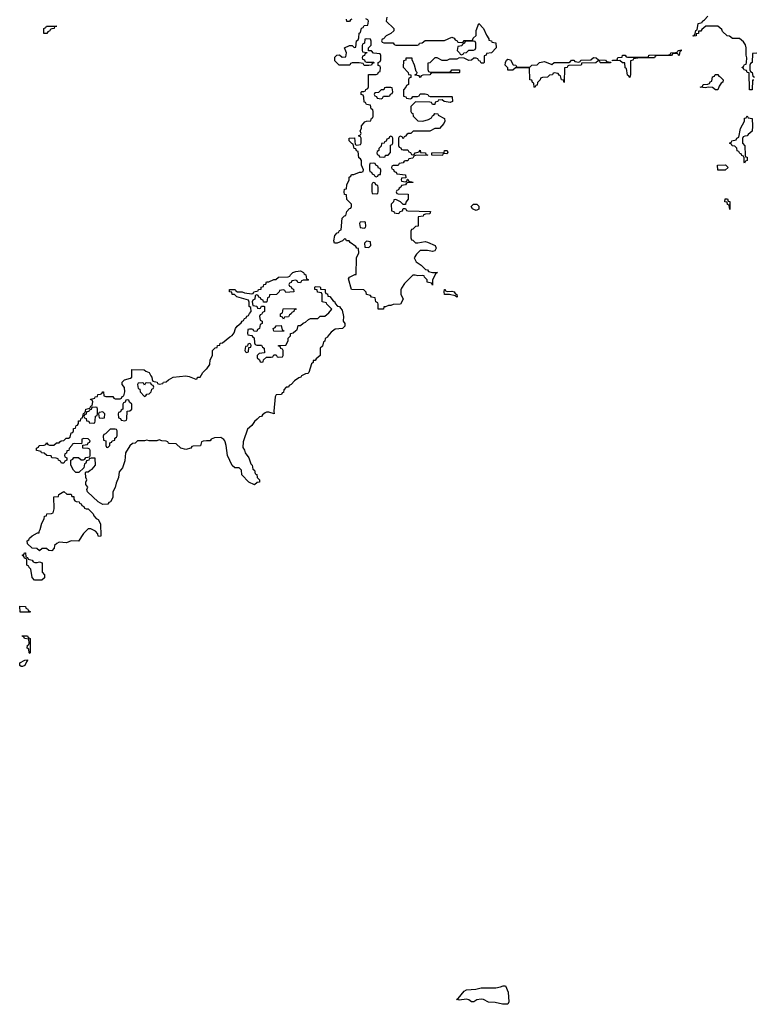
# Model space of a CAD drawing. Header units: inches. Extents: x 2808529 to 2951249, y 860290 to 1033701.
# Tile 40 of 153: x 2848467 to 2854481, y 995390 to 1003462. Entities that reach past the tile are written whole.
import ezdxf

# ---------------------------------------------------------------- set-up
doc = ezdxf.new("R2010")
doc.units = ezdxf.units.IN
doc.header["$MEASUREMENT"] = 0
for name, color, linetype in [('C8040', 7, 'Continuous'), ('C8050', 7, 'Continuous'), ('C8949', 7, 'Continuous'), ('C8959', 7, 'Continuous')]:
    doc.layers.add(name, color=color, linetype=linetype)

msp = doc.modelspace()

# ---------------------------------------------------------------- linework, layer by layer
at = {"layer": 'C8040', "color": 6}
for points in [[(2848690, 1003348.7), (2848666, 1003350), (2848666, 1003390), (2848682, 1003398), (2848686, 1003410), (2848771, 1003410), (2848754, 1003406), (2848750, 1003388.7), (2848732, 1003388), (2848718, 1003382), (2848714, 1003370), (2848698, 1003362)], [(2849510, 1000486), (2849498, 1000482), (2849490, 1000466), (2849482, 1000482), (2849470, 1000486), (2849438, 1000482), (2849434, 1000470), (2849438, 1000438), (2849452, 1000432), (2849454, 1000410), (2849490, 1000374), (2849502, 1000378), (2849508.4, 1000391.6), (2849530, 1000394), (2849546, 1000410), (2849550, 1000434), (2849562, 1000438), (2849566, 1000450), (2849562, 1000462), (2849548, 1000468), (2849542, 1000482)], [(2849350, 1000346), (2849338, 1000342), (2849332.7, 1000327.3), (2849318, 1000322), (2849314, 1000310), (2849314, 1000270), (2849298, 1000262), (2849292.7, 1000247.3), (2849278, 1000242), (2849274, 1000230), (2849278, 1000198), (2849292.7, 1000192.7), (2849298, 1000178), (2849330, 1000174), (2849342, 1000178), (2849346, 1000190), (2849347.3, 1000252.7), (2849370, 1000254), (2849386, 1000270), (2849386, 1000310), (2849367.3, 1000327.3), (2849362, 1000342)], [(2849090, 1000286), (2849058, 1000282), (2849052.7, 1000267.3), (2849038, 1000262), (2849034, 1000250), (2849014, 1000246), (2849011.6, 1000228.4), (2848998, 1000222), (2848994, 1000210), (2848998, 1000198), (2849011.6, 1000191.6), (2849014, 1000174), (2849034, 1000170), (2849038, 1000158), (2849070, 1000154), (2849082, 1000158), (2849087.3, 1000172.7), (2849088.4, 1000211.6), (2849102, 1000218), (2849106, 1000230), (2849106, 1000270), (2849102, 1000282)], [(2849150, 1000246), (2849118, 1000242), (2849114, 1000230), (2849118, 1000198), (2849150, 1000194), (2849162, 1000198), (2849166, 1000230)]]:
    msp.add_lwpolyline(points, close=True, dxfattribs=at)
for points in [[(2848796, 1000000), (2848806, 1000010), (2848828.7, 1000011.3), (2848848, 1000030), (2848868.4, 1000031.6), (2848882, 1000038), (2848890, 1000074), (2848902, 1000078), (2848908, 1000092), (2848908.7, 1000110), (2848926, 1000114), (2848930, 1000134), (2848942, 1000138), (2848948.4, 1000151.6), (2848950, 1000172), (2848966, 1000174), (2848970, 1000194), (2848982, 1000198), (2848990, 1000234), (2849002, 1000238), (2849008, 1000252), (2849008.7, 1000270), (2849042, 1000278), (2849050, 1000294), (2849062, 1000298), (2849066, 1000330), (2849062, 1000342), (2849050, 1000346), (2849048.7, 1000351.3), (2849082, 1000358), (2849086, 1000370), (2849106, 1000374), (2849108, 1000390), (2849128.4, 1000391.6), (2849142, 1000398), (2849150, 1000412), (2849154, 1000410), (2849158, 1000378), (2849172.7, 1000372.7), (2849230, 1000372), (2849238, 1000358), (2849250, 1000354), (2849290, 1000354), (2849302, 1000358), (2849308, 1000372), (2849322, 1000378), (2849328, 1000410), (2849327.3, 1000447.3), (2849308, 1000470), (2849306, 1000490), (2849326, 1000510), (2849376.4, 1000523.6), (2849386, 1000530), (2849386, 1000594), (2849488.9, 1000591.1), (2849501, 1000581), (2849530, 1000570.8), (2849541, 1000541), (2849551.3, 1000530), (2849552, 1000512), (2849558, 1000498), (2849594, 1000490), (2849598, 1000478), (2849610, 1000474), (2849642, 1000478), (2849646, 1000490), (2849668, 1000492), (2849686, 1000510), (2849726, 1000530), (2849830, 1000541), (2849856.8, 1000536.8), (2849910, 1000514), (2849922, 1000518), (2849926, 1000530), (2849948, 1000532), (2849968.7, 1000570), (2850000, 1000599.6)], [(2849222.7, 1000000), (2849226, 1000010), (2849246, 1000014), (2849248.4, 1000031.6), (2849262, 1000038), (2849266, 1000050), (2849266, 1000090), (2849262, 1000102), (2849250, 1000106), (2849210, 1000106), (2849170, 1000066), (2849158, 1000062), (2849152.7, 1000047.3), (2849154, 1000014), (2849174, 1000010), (2849174, 1000000)], [(2849042.7, 1000000), (2849046, 1000010), (2849030, 1000026), (2848992.7, 1000027.3), (2848978, 1000022), (2848975.6, 1000000)], [(2849682.7, 1000000), (2849682, 1000002), (2849667.3, 1000007.3), (2849631.3, 1000008.7), (2849610, 1000018), (2849590.6, 1000009.4), (2849529.5, 1000009.5), (2849510, 1000015.3), (2849489.2, 1000009.2), (2849432, 1000008), (2849424, 1000000)], [(2850000, 1000008.2), (2849972.7, 1000007.3), (2849958, 1000002), (2849957.5, 1000000)]]:
    msp.add_lwpolyline(points, dxfattribs=at)
at = {"layer": 'C8050', "color": 6}
for points in [[(2851478, 1003482), (2851472, 1003450), (2851534, 1003390), (2851534, 1003370), (2851510, 1003348.7), (2851472, 1003330), (2851450, 1003306), (2851438, 1003302), (2851434, 1003290), (2851438, 1003278), (2851452.7, 1003272.7), (2851530, 1003271.3), (2851538, 1003258), (2851550, 1003254), (2851727.3, 1003252.7), (2851742, 1003258), (2851746, 1003270), (2851768, 1003272), (2851790, 1003291), (2851948.9, 1003291.1), (2852010, 1003318), (2852030, 1003311.3), (2852038, 1003298), (2852054, 1003290), (2852058, 1003278), (2852090, 1003274), (2852102, 1003278), (2852110, 1003291.3), (2852167.3, 1003292.7), (2852182, 1003298), (2852186, 1003310), (2852208.4, 1003331.6), (2852210, 1003374), (2852230, 1003432), (2852270.7, 1003390), (2852295.3, 1003335.3), (2852314, 1003306), (2852314, 1003294), (2852334, 1003290), (2852338, 1003278), (2852371.3, 1003271.3), (2852374, 1003230), (2852334, 1003190), (2852294, 1003186), (2852292, 1003170), (2852274, 1003166), (2852274, 1003110), (2852270, 1003106), (2852250, 1003106), (2852242, 1003122), (2852230, 1003126), (2852222, 1003142), (2852210, 1003146), (2852190, 1003146), (2852171.1, 1003128.9), (2852150, 1003128.7), (2852110, 1003146), (2852070, 1003148), (2852050, 1003138), (2851990, 1003138), (2851970, 1003128.7), (2851930, 1003128.7), (2851890, 1003148), (2851870, 1003148), (2851830, 1003108), (2851814, 1003106), (2851812.7, 1003052.7), (2851818, 1003038), (2851832.7, 1003032.7), (2851990, 1003034), (2852002, 1003038), (2852010, 1003051.3), (2852070, 1003052), (2852074, 1003050), (2852074, 1003030), (2852070, 1003026), (2851852.7, 1003027.3), (2851838, 1003022), (2851830, 1003008.7), (2851772.7, 1003007.3), (2851758, 1003002), (2851750, 1002988), (2851742, 1003002), (2851710, 1003006), (2851706, 1003010), (2851722, 1003018), (2851726, 1003030), (2851718, 1003038), (2851704, 1003090), (2851686, 1003134), (2851686, 1003146), (2851634, 1003146), (2851632, 1003130), (2851614, 1003126), (2851612, 1003072), (2851652, 1003030), (2851654, 1003014), (2851674, 1003010), (2851672.7, 1002987.3), (2851658, 1002982), (2851654, 1002970), (2851654, 1002930), (2851638, 1002922), (2851634, 1002910), (2851612.7, 1002887.3), (2851614, 1002834), (2851634, 1002830), (2851638, 1002818), (2851670, 1002814), (2851682, 1002818), (2851689, 1002831), (2851727.3, 1002832.7), (2851742, 1002838), (2851750, 1002854), (2851790, 1002854), (2851814, 1002850), (2851818, 1002838), (2851832.7, 1002832.7), (2852010, 1002831.3), (2852011.6, 1002828.4), (2852014, 1002790), (2851996.9, 1002783.1), (2851946, 1002790), (2851930, 1002806), (2851898, 1002802), (2851894, 1002790), (2851874, 1002786), (2851870, 1002766), (2851850, 1002766), (2851842, 1002782), (2851830, 1002786), (2851712.7, 1002787.3), (2851674, 1002750), (2851674, 1002710), (2851678, 1002698), (2851690, 1002694), (2851692, 1002672), (2851732, 1002632), (2851771.1, 1002631.1), (2851817.2, 1002642.8), (2851842, 1002658), (2851850, 1002674), (2851862, 1002678), (2851870, 1002694), (2851894, 1002690), (2851898, 1002678), (2851950, 1002651.3), (2851951.3, 1002630), (2851944.7, 1002610), (2851910, 1002569.3), (2851871, 1002569), (2851828.9, 1002548.9), (2851692.7, 1002547.3), (2851674, 1002530), (2851651.3, 1002528.7), (2851639.6, 1002520.4), (2851630, 1002506), (2851618, 1002502), (2851610, 1002486), (2851602, 1002502), (2851590, 1002506), (2851578, 1002502), (2851574, 1002490), (2851574, 1002430), (2851578, 1002418), (2851592.7, 1002412.7), (2851598, 1002398), (2851610, 1002394), (2851650, 1002394), (2851658, 1002378), (2851670, 1002374), (2851678, 1002358), (2851690, 1002354), (2851702, 1002358), (2851708.4, 1002371.6), (2851742, 1002378), (2851750, 1002392), (2851754, 1002374), (2851794, 1002370), (2851798, 1002358), (2851814, 1002350), (2851712.7, 1002347.3), (2851698, 1002342), (2851690, 1002328), (2851658, 1002322), (2851650, 1002306), (2851630, 1002306), (2851618, 1002302), (2851610, 1002288), (2851578, 1002282), (2851570, 1002266), (2851530, 1002266), (2851518, 1002262), (2851514, 1002250), (2851518, 1002238), (2851532.7, 1002232.7), (2851538, 1002218), (2851552.7, 1002212.7), (2851558, 1002198), (2851631, 1002191), (2851634, 1002166), (2851598, 1002162), (2851594, 1002150), (2851598, 1002138), (2851630, 1002134), (2851642, 1002138), (2851646, 1002154), (2851650, 1002154), (2851658, 1002138), (2851692, 1002130), (2851690, 1002126), (2851650, 1002126), (2851638, 1002122), (2851630, 1002108), (2851598, 1002102), (2851592, 1002088), (2851578, 1002082), (2851572.7, 1002067.3), (2851558, 1002062), (2851554, 1002050), (2851558, 1002038), (2851570, 1002034), (2851651.3, 1002031.3), (2851651.3, 1001990), (2851632.7, 1001967.3), (2851630, 1001946), (2851610, 1001946), (2851588.7, 1001968.7), (2851550, 1001988), (2851534, 1001986), (2851532, 1001970), (2851511.6, 1001948.4), (2851514, 1001894), (2851534, 1001890), (2851538, 1001878), (2851570, 1001874), (2851582, 1001878), (2851586, 1001890), (2851606, 1001894), (2851610, 1001914), (2851630, 1001914), (2851638, 1001898), (2851650, 1001894), (2851834, 1001890), (2851830, 1001869.2), (2851792.7, 1001867.3), (2851778, 1001862), (2851774, 1001850), (2851734, 1001846), (2851734, 1001770), (2851712.7, 1001767.3), (2851690, 1001746), (2851678, 1001742), (2851672.7, 1001727.3), (2851672.7, 1001672.7), (2851678, 1001658), (2851690, 1001654), (2851712, 1001632), (2851730, 1001631.3), (2851790, 1001642.8), (2851810, 1001638.8), (2851874, 1001610), (2851882, 1001590), (2851870, 1001568), (2851850, 1001562), (2851809.1, 1001569.1), (2851751.3, 1001568.7), (2851719.8, 1001540.2), (2851702, 1001510), (2851716.9, 1001476.9), (2851758, 1001450), (2851794.8, 1001414.8), (2851811, 1001410), (2851818, 1001398), (2851850, 1001390.7), (2851892, 1001390), (2851878, 1001382), (2851852, 1001330), (2851850, 1001286), (2851842, 1001302), (2851808.7, 1001310), (2851808, 1001328), (2851786, 1001350), (2851782, 1001362), (2851770, 1001366), (2851730, 1001362), (2851710, 1001368.7), (2851690, 1001368), (2851620.5, 1001299.5), (2851598, 1001262), (2851593, 1001247), (2851593, 1001213), (2851611, 1001170), (2851590, 1001129), (2851530, 1001126), (2851510, 1001118), (2851490, 1001118), (2851467.3, 1001107.3), (2851452.7, 1001107.3), (2851450, 1001089.3), (2851409, 1001089), (2851406, 1001090), (2851406, 1001130), (2851402, 1001142), (2851386, 1001150), (2851382, 1001182), (2851350, 1001186), (2851342, 1001202), (2851310, 1001208), (2851308, 1001228), (2851287.3, 1001247.3), (2851188, 1001250), (2851163.2, 1001336.8), (2851170, 1001351.3), (2851214, 1001374), (2851226, 1001374), (2851229, 1001510), (2851248, 1001550), (2851246, 1001586), (2851230, 1001588), (2851222, 1001602), (2851176.4, 1001636.4), (2851168, 1001648), (2851146, 1001650), (2851142, 1001662), (2851130, 1001666), (2851114, 1001650), (2851070, 1001629), (2851049.1, 1001629.1), (2851042, 1001650), (2851050, 1001694), (2851070, 1001714), (2851082, 1001718), (2851090, 1001734), (2851102, 1001738), (2851110, 1001834), (2851130, 1001854), (2851142, 1001858), (2851148, 1001890), (2851170, 1001914), (2851182, 1001918), (2851186, 1001930), (2851186, 1001950), (2851149.1, 1001989.1), (2851146, 1002026), (2851128.9, 1002028.9), (2851126, 1002050), (2851130, 1002072), (2851146, 1002074), (2851148.7, 1002108.7), (2851168, 1002150), (2851168.4, 1002171.6), (2851182, 1002178), (2851188.4, 1002191.6), (2851207.3, 1002192.7), (2851252, 1002212), (2851268, 1002212), (2851282, 1002218), (2851286, 1002230), (2851269, 1002270), (2851268, 1002308), (2851262, 1002322), (2851248, 1002330), (2851242, 1002382), (2851228, 1002388), (2851222, 1002402), (2851210, 1002406), (2851202, 1002442), (2851190, 1002446), (2851168.7, 1002470), (2851168.7, 1002490), (2851212.7, 1002492.7), (2851218, 1002438), (2851230, 1002434), (2851262, 1002438), (2851266, 1002450), (2851266, 1002490), (2851262, 1002502), (2851246, 1002510), (2851262, 1002518), (2851266, 1002530), (2851258, 1002550), (2851269, 1002571), (2851270, 1002592), (2851296.4, 1002623.6), (2851310, 1002631.3), (2851346, 1002634), (2851350, 1002654), (2851362, 1002658), (2851366, 1002670), (2851366, 1002710), (2851362, 1002722), (2851348, 1002730), (2851342, 1002762), (2851310, 1002766), (2851302, 1002782), (2851290, 1002786), (2851288, 1002828), (2851282, 1002842), (2851266, 1002850), (2851267.3, 1002867.3), (2851272, 1002872), (2851288, 1002872), (2851302, 1002878), (2851306, 1002890), (2851322, 1002898), (2851327.3, 1002912.7), (2851327.3, 1003012.7), (2851390, 1003014), (2851402, 1003018), (2851408, 1003032), (2851422, 1003038), (2851426, 1003070), (2851422, 1003082), (2851407.3, 1003087.3), (2851406, 1003110), (2851422, 1003118), (2851427.3, 1003132.7), (2851427.3, 1003167.3), (2851422, 1003182), (2851368.4, 1003188.4), (2851350, 1003206), (2851326, 1003206), (2851326, 1003230), (2851347.3, 1003252.7), (2851347.3, 1003287.3), (2851342, 1003302), (2851310, 1003306), (2851298, 1003302), (2851294, 1003270), (2851278, 1003262), (2851274, 1003250), (2851274, 1003210), (2851278, 1003198), (2851314, 1003194), (2851314, 1003190), (2851298, 1003182), (2851292.7, 1003167.3), (2851278, 1003162), (2851274, 1003150), (2851278, 1003138), (2851292.7, 1003132.7), (2851298, 1003118), (2851310, 1003114), (2851367.3, 1003112.7), (2851372.7, 1003107.3), (2851358, 1003102), (2851351.6, 1003088.4), (2851330, 1003086), (2851290, 1003086), (2851282, 1003102), (2851250, 1003108), (2851192.7, 1003107.3), (2851178, 1003102), (2851174, 1003090), (2851168.4, 1003088.4), (2851086, 1003090), (2851050, 1003126), (2851050, 1003154), (2851066, 1003170), (2851090, 1003174), (2851110, 1003154), (2851142, 1003158), (2851146, 1003190), (2851128.9, 1003231.1), (2851171.1, 1003251.1), (2851191.6, 1003251.6), (2851210, 1003234), (2851222, 1003238), (2851228, 1003290), (2851242, 1003298), (2851247.3, 1003312.7), (2851248.9, 1003351.1), (2851262, 1003358), (2851268.4, 1003391.6), (2851282, 1003398), (2851290, 1003414), (2851322, 1003418), (2851326, 1003450), (2851322, 1003462), (2851306, 1003470)], [(2854486, 1002966), (2854474, 1002966), (2854472, 1002888), (2854450, 1002888), (2854446, 1003026), (2854430, 1003028), (2854426, 1003046), (2854406, 1003050), (2854402, 1003062), (2854386, 1003070), (2854402, 1003078), (2854410, 1003094), (2854422, 1003098), (2854426, 1003110), (2854428, 1003150), (2854422, 1003170), (2854422, 1003230), (2854416.4, 1003256.4), (2854400.4, 1003280.4), (2854367.3, 1003307.3), (2854310, 1003309), (2854287.3, 1003327.3), (2854266, 1003330), (2854230, 1003366), (2854222, 1003382), (2854189.1, 1003409.1), (2854091.1, 1003408.9), (2854058, 1003382), (2854050, 1003368.7), (2854032.7, 1003367.3), (2854031.3, 1003350), (2854014, 1003346), (2854012, 1003330), (2853988, 1003328), (2853990, 1003334), (2854002, 1003338), (2854010, 1003374), (2854022, 1003378), (2854028, 1003430), (2854062, 1003438), (2854066, 1003450), (2854080.4, 1003459.6), (2854108.7, 1003491.3)], [(2851190, 1003466), (2851178, 1003462), (2851170, 1003448), (2851150, 1003448), (2851146, 1003466)], [(2854511.1, 1003188.9), (2854474, 1003186), (2854472, 1003110), (2854458, 1003102), (2854454, 1003090), (2854454, 1003050), (2854458, 1003038), (2854472, 1003030), (2854478, 1002998), (2854492, 1002990)], [(2850000, 1000599.6), (2850000.2, 1000599.8), (2850024.7, 1000635.3), (2850030, 1000674), (2850048, 1000710), (2850048, 1000750), (2850070, 1000772), (2850086, 1000774), (2850088, 1000790), (2850107.3, 1000792.7), (2850110, 1000811.3), (2850130, 1000812), (2850190, 1000862), (2850210, 1000872), (2850224.7, 1000895.3), (2850235.3, 1000930), (2850249.2, 1000950), (2850282, 1000978), (2850290, 1000991), (2850303.1, 1000996.9), (2850310, 1001011), (2850323.1, 1001016.9), (2850329.5, 1001030.5), (2850343.1, 1001036.9), (2850350, 1001054), (2850366, 1001070), (2850362, 1001102), (2850348.7, 1001110), (2850347.3, 1001147.3), (2850342, 1001162), (2850248, 1001190), (2850228.7, 1001208.7), (2850210, 1001209), (2850207.3, 1001227.3), (2850188, 1001230), (2850186, 1001250), (2850228.7, 1001251.3), (2850234, 1001250), (2850238, 1001238), (2850252, 1001232), (2850290, 1001231), (2850310, 1001222), (2850370, 1001214), (2850382, 1001218), (2850386, 1001230), (2850422, 1001238), (2850426, 1001250), (2850446, 1001254), (2850448, 1001270), (2850466, 1001274), (2850468, 1001290), (2850486, 1001294), (2850490, 1001312), (2850510, 1001312), (2850550, 1001332), (2850567.3, 1001332.7), (2850590, 1001351.3), (2850667.3, 1001352.7), (2850682, 1001358), (2850686, 1001370), (2850706, 1001390), (2850730, 1001398), (2850770, 1001402), (2850794, 1001390), (2850798, 1001378), (2850814, 1001370), (2850818, 1001338), (2850834, 1001330), (2850830, 1001326), (2850790, 1001326), (2850778, 1001322), (2850770, 1001306), (2850747.3, 1001307.3), (2850742, 1001322), (2850730, 1001326), (2850698, 1001322), (2850692.7, 1001307.3), (2850678, 1001302), (2850674, 1001290), (2850678, 1001278), (2850692.7, 1001272.7), (2850698, 1001258), (2850712.7, 1001252.7), (2850714, 1001230), (2850650, 1001226), (2850642, 1001242), (2850630, 1001246), (2850598, 1001242), (2850594, 1001230), (2850571.6, 1001208.4), (2850514, 1001206), (2850511.6, 1001188.4), (2850498, 1001182), (2850494, 1001150), (2850490, 1001146), (2850467.3, 1001147.3), (2850462, 1001162), (2850448, 1001168), (2850442, 1001182), (2850427.3, 1001187.3), (2850422, 1001202), (2850410, 1001206), (2850398, 1001202), (2850394, 1001170), (2850378, 1001162), (2850374, 1001150), (2850378, 1001118), (2850410, 1001114), (2850418, 1001098), (2850430, 1001094), (2850442, 1001098), (2850450, 1001114), (2850470, 1001114), (2850474, 1001110), (2850474, 1001070), (2850458, 1001062), (2850450, 1001046), (2850438, 1001042), (2850434, 1001030), (2850438, 1000998), (2850454, 1000990), (2850454, 1000970), (2850438, 1000962), (2850432, 1000930), (2850418, 1000922), (2850410, 1000906), (2850387.3, 1000907.3), (2850382, 1000922), (2850370, 1000926), (2850350, 1000926), (2850338, 1000922), (2850334, 1000890), (2850338, 1000878), (2850370, 1000874), (2850378, 1000858), (2850390, 1000854), (2850392.7, 1000812.7), (2850398, 1000798), (2850410, 1000794), (2850450, 1000794), (2850458, 1000778), (2850472, 1000770), (2850474, 1000730), (2850430, 1000726), (2850414, 1000710), (2850414, 1000690), (2850432.7, 1000672.7), (2850438, 1000658), (2850450, 1000654), (2850462, 1000658), (2850467.3, 1000672.7), (2850490, 1000694), (2850530, 1000694), (2850542, 1000698), (2850550, 1000714), (2850570, 1000714), (2850578, 1000698), (2850590, 1000694), (2850622, 1000698), (2850626, 1000710), (2850626, 1000750), (2850622, 1000762), (2850607.3, 1000767.3), (2850602, 1000782), (2850590, 1000786), (2850588.4, 1000791.6), (2850650, 1000794), (2850668, 1000830), (2850668.4, 1000851.6), (2850686, 1000870), (2850686, 1000890), (2850710, 1000894), (2850730, 1000914), (2850742, 1000918), (2850750, 1000954), (2850770, 1000954), (2850790, 1000974), (2850810, 1000982), (2850834.6, 1001005.4), (2850850, 1001012), (2850910, 1001012), (2850929.2, 1001030.8), (2850970, 1001032), (2851000.4, 1001059.6), (2851026, 1001090), (2850986, 1001130), (2850982, 1001142), (2850946, 1001150), (2850946, 1001210), (2850942, 1001222), (2850908.9, 1001228.9), (2850906, 1001246), (2850888, 1001250), (2850886, 1001270), (2850890, 1001274), (2850927.3, 1001272.7), (2850934, 1001266), (2850934, 1001254), (2850971, 1001250), (2850971.6, 1001231.6), (2850978, 1001218), (2850990, 1001214), (2850994, 1001194), (2851010, 1001192), (2851038, 1001158), (2851050.7, 1001150), (2851054.8, 1001134.8), (2851073.7, 1001113.7), (2851090, 1001110.4), (2851096.1, 1001096.1), (2851110, 1001081), (2851122, 1001030), (2851118, 1000990), (2851132, 1000970), (2851134, 1000950), (2851114, 1000930), (2851054.8, 1000925.2), (2851020.5, 1000899.5), (2850992.8, 1000867.2), (2850990, 1000858), (2850971.6, 1000848.4), (2850970, 1000826), (2850958, 1000822), (2850950, 1000786), (2850931.6, 1000768.4), (2850930, 1000708.7), (2850898, 1000682), (2850890, 1000669), (2850872, 1000668), (2850872, 1000652), (2850859.6, 1000640.4), (2850838, 1000570), (2850830, 1000562), (2850810, 1000558), (2850778, 1000542), (2850771.3, 1000530), (2850755.3, 1000524.7), (2850719.6, 1000500.4), (2850692, 1000470), (2850676.9, 1000463.1), (2850670, 1000449.2), (2850651.3, 1000448.7), (2850632.7, 1000427.3), (2850630, 1000406), (2850618, 1000402), (2850614, 1000390), (2850570, 1000386), (2850562, 1000370), (2850552, 1000252), (2850554, 1000230), (2850510, 1000244), (2850490, 1000244), (2850480.7, 1000239.3), (2850457.3, 1000222.7), (2850450, 1000209.4), (2850434, 1000206), (2850413, 1000187), (2850392.7, 1000167.3), (2850370, 1000134), (2850334.8, 1000105.2), (2850301, 1000010), (2850300.1, 1000000)], [(2850152.3, 1000000), (2850149.6, 1000009.6), (2850141.5, 1000021.5), (2850115.5, 1000035.5), (2850065.4, 1000034.6), (2850036.9, 1000023.1), (2850029.1, 1000009.1), (2850000, 1000008.2)]]:
    msp.add_lwpolyline(points, dxfattribs=at)
for points in [[(2852187.3, 1003287.3), (2852132.7, 1003287.3), (2852118, 1003282), (2852114, 1003270), (2852098, 1003262), (2852091.6, 1003248.4), (2852058, 1003242), (2852054, 1003210), (2852074, 1003190), (2852078, 1003178), (2852090, 1003174), (2852102, 1003178), (2852108.4, 1003191.6), (2852130, 1003194), (2852148.4, 1003211.6), (2852187.3, 1003212.7), (2852202, 1003218), (2852206, 1003230), (2852206, 1003270), (2852202, 1003282)], [(2853310, 1003108), (2853229.3, 1003109.3), (2853226, 1003110), (2853222, 1003122), (2853210, 1003126), (2853190.7, 1003109.3), (2853074, 1003106), (2853074, 1003094), (2853068.7, 1003088.7), (2852970, 1003086), (2852958, 1003082), (2852954, 1003070), (2852934, 1003066), (2852930, 1002948), (2852926, 1002966), (2852910, 1002968), (2852902, 1003002), (2852890, 1003006), (2852882, 1003022), (2852850, 1003026), (2852838, 1003022), (2852834, 1003010), (2852810, 1003006), (2852794, 1002990), (2852752.7, 1002987.3), (2852738, 1002982), (2852734, 1002970), (2852712.7, 1002947.3), (2852710, 1002926), (2852698, 1002922), (2852690, 1002906), (2852686, 1002910), (2852682, 1002942), (2852670, 1002946), (2852666, 1002966), (2852648, 1002970), (2852646, 1003066), (2852532, 1003068), (2852510, 1003048), (2852470, 1003048.7), (2852468, 1003068), (2852448, 1003090), (2852448.7, 1003110), (2852458, 1003130), (2852470, 1003138), (2852490, 1003134), (2852511.6, 1003091.6), (2852534, 1003090), (2852538, 1003078), (2852550, 1003074), (2852650, 1003074), (2852666, 1003090), (2852708.7, 1003091.3), (2852728, 1003110), (2852770, 1003118), (2852830, 1003094), (2852850, 1003111), (2852968, 1003112), (2852982, 1003118), (2852990, 1003131.3), (2853010, 1003131.3), (2853018, 1003118), (2853050, 1003114), (2853062, 1003118), (2853066, 1003130), (2853069.1, 1003130.9), (2853150, 1003132), (2853171.1, 1003151.1), (2853194, 1003150), (2853212.7, 1003132.7), (2853270, 1003131), (2853278, 1003118), (2853314, 1003114)], [(2853870, 1003166), (2853862, 1003182), (2853830, 1003186), (2853818, 1003182), (2853811.3, 1003168.7), (2853692.7, 1003167.3), (2853678, 1003162), (2853670, 1003149), (2853551.6, 1003148.4), (2853498, 1003142), (2853494, 1003130), (2853474, 1003126), (2853474, 1003010), (2853470, 1002988), (2853462, 1003002), (2853450, 1003006), (2853442, 1003062), (2853430, 1003066), (2853427.3, 1003107.3), (2853410, 1003108.7), (2853388.4, 1003128.4), (2853326, 1003126), (2853326, 1003130), (2853366, 1003134), (2853370, 1003151), (2853406, 1003154), (2853410, 1003172), (2853430, 1003172), (2853438, 1003158), (2853450, 1003154), (2853610, 1003154), (2853622, 1003158), (2853626, 1003170), (2853629.3, 1003170.7), (2853790, 1003174), (2853802, 1003178), (2853806, 1003190), (2853847.3, 1003192.7), (2853862, 1003198), (2853866, 1003210), (2853890, 1003214), (2853890, 1003206), (2853878, 1003202), (2853874, 1003170)], [(2854170, 1002888), (2854147.3, 1002907.3), (2854110, 1002908.7), (2854090, 1002902), (2854046, 1002910), (2854066, 1002914), (2854070, 1002931), (2854107.3, 1002932.7), (2854122, 1002938), (2854128, 1002952), (2854142, 1002958), (2854146, 1002994), (2854162, 1002998), (2854168.4, 1003011.6), (2854190, 1003014), (2854198, 1002998), (2854210, 1002994), (2854234, 1002970), (2854232, 1002950), (2854218, 1002942), (2854202, 1002918), (2854190, 1002888)], [(2851510, 1002906), (2851470, 1002906), (2851458, 1002902), (2851452.7, 1002887.3), (2851430, 1002886), (2851410, 1002866), (2851378, 1002862), (2851374, 1002850), (2851378, 1002838), (2851392.7, 1002832.7), (2851398, 1002818), (2851430, 1002814), (2851442, 1002818), (2851450, 1002834), (2851490, 1002834), (2851502, 1002838), (2851507.3, 1002852.7), (2851522, 1002858), (2851526, 1002870), (2851522, 1002902)], [(2854410, 1002286), (2854406, 1002290), (2854406, 1002330), (2854402, 1002342), (2854387.3, 1002347.3), (2854382, 1002362), (2854370, 1002366), (2854362, 1002382), (2854350, 1002386), (2854346, 1002410), (2854330, 1002426), (2854308.4, 1002428.4), (2854302, 1002442), (2854286, 1002450), (2854302, 1002458), (2854306, 1002470), (2854342, 1002478), (2854346, 1002490), (2854362, 1002498), (2854375.3, 1002570), (2854408.7, 1002630), (2854410, 1002654), (2854422, 1002658), (2854430, 1002674), (2854438, 1002658), (2854471.6, 1002651.6), (2854474, 1002590), (2854470.6, 1002549.4), (2854438, 1002522), (2854430, 1002508.7), (2854412, 1002508), (2854398, 1002502), (2854392.7, 1002487.3), (2854392, 1002450), (2854410.8, 1002429.2), (2854414, 1002350), (2854418, 1002338), (2854430, 1002334), (2854431.6, 1002328.4), (2854431.6, 1002308.4), (2854418, 1002302)], [(2851510, 1002506), (2851498, 1002502), (2851492.7, 1002487.3), (2851478, 1002482), (2851472.7, 1002467.3), (2851458, 1002462), (2851454, 1002450), (2851434, 1002446), (2851430, 1002426), (2851412.7, 1002407.3), (2851411.6, 1002388.4), (2851398, 1002382), (2851394, 1002370), (2851398, 1002358), (2851412, 1002352), (2851418, 1002338), (2851450, 1002334), (2851462, 1002338), (2851466, 1002350), (2851488, 1002352), (2851507.3, 1002372.7), (2851508, 1002432), (2851522, 1002438), (2851526, 1002450), (2851526, 1002490), (2851522, 1002502)], [(2851970, 1002362), (2851950, 1002366), (2851938, 1002362), (2851934, 1002350), (2851930, 1002349.4), (2851846, 1002350), (2851846, 1002370), (2851947.3, 1002372.7), (2851948.7, 1002390), (2851972, 1002390), (2851978, 1002370)], [(2851370, 1002286), (2851338, 1002282), (2851334, 1002270), (2851334, 1002230), (2851338, 1002218), (2851352, 1002212), (2851358, 1002198), (2851374, 1002190), (2851378, 1002178), (2851390, 1002174), (2851402, 1002178), (2851408.4, 1002191.6), (2851426, 1002194), (2851427.3, 1002227.3), (2851422, 1002242), (2851410, 1002246), (2851402, 1002262), (2851388, 1002268), (2851382, 1002282)], [(2854250, 1002228.7), (2854189.1, 1002229.1), (2854188, 1002270), (2854252, 1002272), (2854274, 1002250)], [(2851370, 1002126), (2851358, 1002122), (2851354, 1002110), (2851352.7, 1002052.7), (2851358, 1002038), (2851390, 1002034), (2851402, 1002038), (2851407.3, 1002052.7), (2851407.3, 1002087.3), (2851402, 1002102), (2851387.3, 1002107.3), (2851382, 1002122)], [(2852210, 1001899), (2852190, 1001905.2), (2852178, 1001910), (2852168, 1001930), (2852188, 1001950), (2852214, 1001950), (2852230, 1001934), (2852230, 1001908.7)], [(2854290, 1001906), (2854282, 1001942), (2854270, 1001946), (2854266, 1001966), (2854249, 1001970), (2854250, 1001994), (2854270, 1001992), (2854274, 1001974), (2854290, 1001972)], [(2851290, 1001806), (2851258, 1001802), (2851254, 1001790), (2851258, 1001758), (2851290, 1001754), (2851302, 1001758), (2851306, 1001770), (2851302, 1001802)], [(2851310, 1001646), (2851294, 1001630), (2851298, 1001598), (2851330, 1001594), (2851346, 1001610), (2851342, 1001642)], [(2851972.7, 1001232.7), (2852010, 1001236), (2852030, 1001230.5), (2852036, 1001216), (2852051, 1001210), (2852054, 1001190), (2852050, 1001188), (2852038, 1001198), (2851990, 1001208), (2851950, 1001208.7), (2851946, 1001230), (2851948.7, 1001250), (2851954, 1001250), (2851958, 1001238)], [(2850630, 1001008), (2850622, 1001022), (2850606, 1001030), (2850606, 1001050), (2850622, 1001058), (2850627.3, 1001092.7), (2850730, 1001094), (2850734, 1001090), (2850718, 1001082), (2850714, 1001070), (2850698, 1001062), (2850694, 1001050), (2850678, 1001042), (2850670, 1001026), (2850638, 1001022)], [(2850630, 1000906), (2850550, 1000908), (2850546, 1000930), (2850562, 1000938), (2850570, 1000952), (2850610, 1000954), (2850618, 1000918), (2850631.6, 1000911.6)], [(2850350, 1000806), (2850338, 1000802), (2850334, 1000786), (2850318, 1000782), (2850314, 1000750), (2850318, 1000738), (2850330, 1000734), (2850342, 1000738), (2850346, 1000774), (2850362, 1000778), (2850366, 1000790), (2850362, 1000802)]]:
    msp.add_lwpolyline(points, close=True, dxfattribs=at)
at = {"layer": 'C8949', "color": 6}
for points in [[(2848975.6, 1000000), (2848974, 999986), (2848912.7, 999987.3), (2848898, 999982), (2848894, 999970), (2848872.7, 999947.3), (2848871.3, 999928.7), (2848854, 999926), (2848851.6, 999908.4), (2848838, 999902), (2848834, 999890), (2848838, 999878), (2848854, 999870), (2848854, 999850), (2848838, 999842), (2848830, 999826), (2848810, 999826), (2848802, 999842), (2848786, 999850), (2848782, 999862), (2848767.3, 999867.3), (2848730, 999868.7), (2848726, 999886), (2848690, 999889), (2848668.9, 999908.9), (2848646, 999910), (2848642, 999922), (2848606, 999930), (2848606, 999950), (2848622, 999958), (2848626, 999970), (2848667.3, 999972.7), (2848682, 999978), (2848690, 999992), (2848698, 999978), (2848712.7, 999972.7), (2848747.3, 999972.7), (2848770, 999992), (2848790, 999994), (2848796, 1000000)], [(2849424, 1000000), (2849414, 999990), (2849391.6, 999988.4), (2849371.1, 999968.9), (2849336, 999910), (2849330, 999846), (2849310.7, 999789.3), (2849283.6, 999756.4), (2849278, 999710), (2849257.3, 999662.7), (2849250, 999628), (2849231.3, 999590), (2849230, 999546), (2849211, 999510), (2849196.9, 999503.1), (2849190, 999489), (2849150, 999488), (2849110, 999509.2), (2849022, 999590), (2849018, 999610), (2849026, 999630), (2849008.7, 999650), (2849009.1, 999670.9), (2849018, 999690), (2849008.7, 999710), (2849006, 999750), (2849010, 999754), (2849030, 999754), (2849046, 999770), (2849062, 999778), (2849088, 999810), (2849086, 999866), (2849052.7, 999867.3), (2849038, 999862), (2849034, 999850), (2849014, 999846), (2849010, 999826), (2848998, 999822), (2848992, 999788), (2848951.6, 999748.4), (2848928, 999750), (2848909.1, 999769.1), (2848886, 999810), (2848886, 999850), (2848902, 999858), (2848910, 999874), (2848950, 999874), (2848970, 999854), (2848990, 999854), (2849002, 999858), (2849008.4, 999871.6), (2849042, 999878), (2849046, 999890), (2849046, 999930), (2849042, 999942), (2849027.3, 999947.3), (2848986, 999950), (2848986, 999974), (2849022, 999978), (2849028, 999992), (2849042, 999998), (2849042.7, 1000000)], [(2849174, 1000000), (2849174, 999970), (2849178, 999958), (2849190, 999954), (2849206, 999970), (2849207.3, 999992.7), (2849222, 999998), (2849222.7, 1000000)], [(2849957.5, 1000000), (2849950, 999968.7), (2849890, 999966), (2849878, 999962), (2849870, 999948), (2849830, 999938), (2849788.7, 999950), (2849750, 999986), (2849692.7, 999987.3), (2849686, 999990), (2849682.7, 1000000)]]:
    msp.add_lwpolyline(points, dxfattribs=at)
for points in [[(2849130, 999226), (2849110, 999228), (2849108, 999248), (2849088.7, 999268.7), (2849050, 999288.7), (2849030, 999288.7), (2848990.7, 999249.3), (2848950, 999188), (2848890, 999189), (2848850, 999174), (2848790, 999178), (2848771.1, 999168.9), (2848752, 999150), (2848750.7, 999129.3), (2848730, 999108), (2848706, 999110), (2848687.3, 999127.3), (2848652.7, 999127.3), (2848630, 999108), (2848607.3, 999127.3), (2848568.7, 999128.7), (2848530, 999166), (2848529, 999190), (2848543.1, 999196.9), (2848549, 999210), (2848570, 999231.3), (2848614, 999254), (2848626, 999254), (2848626, 999266), (2848636.4, 999283.6), (2848650, 999334), (2848669, 999371), (2848670, 999392), (2848686, 999394), (2848690, 999411.3), (2848727.3, 999412.7), (2848742, 999418), (2848748.7, 999451.3), (2848748, 999550), (2848786, 999554), (2848788, 999570), (2848830, 999594), (2848852.7, 999572.7), (2848890, 999572), (2848894, 999554), (2848910, 999552), (2848911.6, 999531.6), (2848918, 999518), (2848931.6, 999511.6), (2848954, 999510), (2848958, 999498), (2848970, 999494), (2848978, 999478), (2848994, 999470), (2848998, 999458), (2849011.3, 999451.3), (2849030, 999450.8), (2849070.7, 999410), (2849074.8, 999394.8), (2849093.7, 999373.7), (2849110, 999364.7), (2849130.7, 999330), (2849132, 999230)], [(2848610, 999012), (2848630, 999018), (2848652, 999010), (2848652.7, 998932.7), (2848672, 998910), (2848670, 998886), (2848650, 998868), (2848590, 998866), (2848568.4, 998888.4), (2848558, 998958), (2848546, 998970), (2848542, 998982), (2848526, 998990), (2848526, 999030), (2848522, 999042), (2848507.3, 999047.3), (2848502, 999062), (2848489, 999069), (2848490, 999074), (2848502, 999078), (2848506, 999090), (2848514, 999090), (2848518, 999058), (2848532, 999052), (2848538, 999038), (2848570, 999032), (2848578, 999018), (2848592.7, 999012.7)], [(2848470, 998606), (2848467.3, 998652.7), (2848514, 998650), (2848518, 998638), (2848534, 998630), (2848538, 998618), (2848554, 998610), (2848554, 998606), (2848550, 998606)], [(2848550, 998266), (2848546, 998270), (2848542, 998302), (2848528.7, 998310), (2848530, 998334), (2848542, 998338), (2848546, 998350), (2848542, 998382), (2848506, 998390), (2848502, 998402), (2848490, 998406), (2848488.4, 998411.6), (2848531.6, 998411.6), (2848538, 998398), (2848554, 998390), (2848554, 998270)], [(2848490, 998158), (2848480.4, 998160.4), (2848468.4, 998168.4), (2848468, 998190), (2848510, 998212), (2848530, 998214), (2848532, 998210), (2848522, 998198), (2848510, 998168)]]:
    msp.add_lwpolyline(points, close=True, dxfattribs=at)
at = {"layer": 'C8959', "color": 6}
msp.add_lwpolyline([(2850300.1, 1000000), (2850296, 999956), (2850310, 999932), (2850314.8, 999910), (2850344.7, 999870), (2850362, 999822), (2850372, 999810), (2850378, 999778), (2850392, 999770), (2850398, 999738), (2850410, 999734), (2850414, 999710), (2850434, 999690), (2850434, 999670), (2850412.7, 999667.3), (2850391.3, 999648.7), (2850346, 999670), (2850289, 999730), (2850286, 999770), (2850267.3, 999787.3), (2850230, 999788), (2850210, 999806), (2850170, 999888), (2850160.9, 999970), (2850152.3, 1000000)], dxfattribs=at)
msp.add_lwpolyline([(2852470, 995389.7), (2852426, 995390), (2852365.8, 995405.8), (2852310, 995407.1), (2852270, 995427.8), (2852250, 995432.3), (2852214.9, 995425.1), (2852189.7, 995409.7), (2852169.7, 995409.7), (2852150, 995426), (2852130, 995433.2), (2852070, 995424), (2852049, 995430), (2852062, 995438), (2852110, 995497.3), (2852130, 995507.7), (2852206.7, 995513.3), (2852250, 995525.5), (2852370, 995526), (2852408.1, 995531.9), (2852430, 995540.7), (2852450, 995541), (2852470.5, 995489.5), (2852477.1, 995410)], close=True, dxfattribs=at)

doc.saveas('drawing.dxf')
